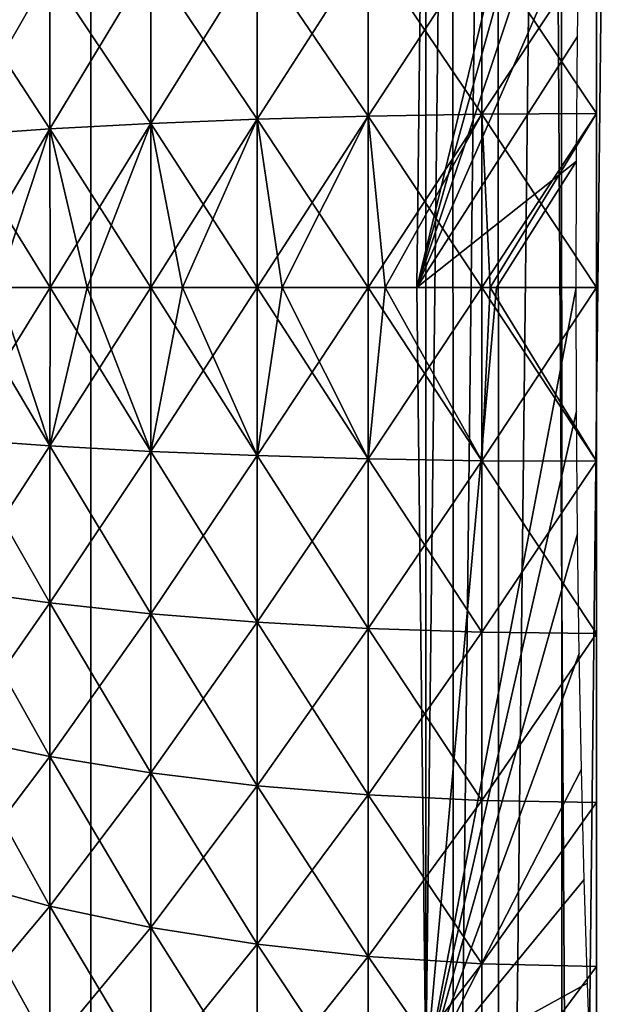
# Model space of a CAD drawing. Header units: millimetres. Extents: x -250 to 250, y -250 to 250.
# Tile 24 of 120: x -73.14 to -71.86, y -1.54 to 0.57. Entities that reach past the tile are written whole.
import ezdxf

# ---------------------------------------------------------------- set-up
doc = ezdxf.new("R2010")
doc.units = ezdxf.units.MM
doc.header["$LTSCALE"] = 26.699852
for name, color, linetype in [('10', 7, 'CONTINUOUS'), ('11', 7, 'CONTINUOUS'), ('20', 7, 'CONTINUOUS'), ('21', 7, 'CONTINUOUS'), ('3', 7, 'CONTINUOUS'), ('4', 7, 'CONTINUOUS'), ('9', 7, 'CONTINUOUS')]:
    doc.layers.add(name, color=color, linetype=linetype)

msp = doc.modelspace()

# ---------------------------------------------------------------- linework, layer by layer
at = {"layer": '10', "color": 254, "linetype": 'Continuous', "true_color": 0xcccccc}
for points in [[(-72.1168, 0, 9.7102), (-72.2877, 0, -0.0795), (-72.2681, -1.6805, -0.0778), (-72.1168, 0, 9.7102)], [(-71.9459, 0, 19.4999), (-72.1168, 0, 9.7102), (-72.2681, -1.6805, -0.0778), (-71.9459, 0, 19.4999)], [(-71.9452, -0.2654, 19.514), (-71.9459, 0, 19.4999), (-72.2681, -1.6805, -0.0778), (-71.9452, -0.2654, 19.514)], [(-71.943, -0.5279, 19.5563), (-71.9452, -0.2654, 19.514), (-72.2681, -1.6805, -0.0778), (-71.943, -0.5279, 19.5563)], [(-71.9395, -0.7844, 19.6261), (-71.943, -0.5279, 19.5563), (-72.2681, -1.6805, -0.0778), (-71.9395, -0.7844, 19.6261)], [(-71.9346, -1.0321, 19.7229), (-71.9395, -0.7844, 19.6261), (-72.2681, -1.6805, -0.0778), (-71.9346, -1.0321, 19.7229)], [(-71.9287, -1.2682, 19.8454), (-71.9346, -1.0321, 19.7229), (-72.2681, -1.6805, -0.0778), (-71.9287, -1.2682, 19.8454)], [(-71.9219, -1.49, 19.9924), (-71.9287, -1.2682, 19.8454), (-72.2681, -1.6805, -0.0778), (-71.9219, -1.49, 19.9924)], [(-71.9144, -1.6949, 20.1621), (-71.9219, -1.49, 19.9924), (-72.2681, -1.6805, -0.0778), (-71.9144, -1.6949, 20.1621)]]:
    msp.add_3dface(points, dxfattribs=at)
at = {"layer": '11', "color": 254, "linetype": 'Continuous', "true_color": 0xcccccc}
for points in [[(-71.9796, 6.6617, -0.0533), (-71.807, 8.3167, -0.0386), (-71.9746, -6.7154, -0.0529), (-71.9796, 6.6617, -0.0533)], [(-71.807, 8.3167, -0.0386), (-71.7987, -8.3879, -0.0379), (-71.9746, -6.7154, -0.0529), (-71.807, 8.3167, -0.0386)], [(-72.1141, 5.0027, -0.0647), (-71.9796, 6.6617, -0.0533), (-72.1116, -5.0393, -0.0645), (-72.1141, 5.0027, -0.0647)], [(-71.9796, 6.6617, -0.0533), (-71.9746, -6.7154, -0.0529), (-72.1116, -5.0393, -0.0645), (-71.9796, 6.6617, -0.0533)], [(-72.2105, 3.3383, -0.0729), (-72.1141, 5.0027, -0.0647), (-72.2094, -3.3607, -0.0728), (-72.2105, 3.3383, -0.0729)], [(-72.1141, 5.0027, -0.0647), (-72.1116, -5.0393, -0.0645), (-72.2094, -3.3607, -0.0728), (-72.1141, 5.0027, -0.0647)], [(-72.2684, 1.6696, -0.0779), (-72.2105, 3.3383, -0.0729), (-72.2681, -1.6805, -0.0778), (-72.2684, 1.6696, -0.0779)], [(-72.2105, 3.3383, -0.0729), (-72.2094, -3.3607, -0.0728), (-72.2681, -1.6805, -0.0778), (-72.2105, 3.3383, -0.0729)], [(-72.2877, 0, -0.0795), (-72.2684, 1.6696, -0.0779), (-72.2681, -1.6805, -0.0778), (-72.2877, 0, -0.0795)]]:
    msp.add_3dface(points, dxfattribs=at)
at = {"layer": '20', "color": 254, "linetype": 'Continuous', "true_color": 0xcccccc}
for points in [[(-73.2746, 0, 18.6806), (-73.0734, -0.3394, 18.5543), (-73.2747, -0.3253, 18.6966), (-73.2746, 0, 18.6806)], [(-73.0734, -0.3394, 25.4455), (-73.0732, 0, 25.4622), (-73.2747, -0.3253, 25.3032), (-73.0734, -0.3394, 25.4455)], [(-73.0732, 0, 25.4622), (-73.1865, 0, 25.386), (-73.2747, -0.3253, 25.3032), (-73.0732, 0, 25.4622)], [(-73.1865, 0, 18.6138), (-73.0734, -0.3394, 18.5543), (-73.2746, 0, 18.6806), (-73.1865, 0, 18.6138)], [(-73.0732, 0, 18.5375), (-73.0734, -0.3394, 18.5543), (-73.1865, 0, 18.6138), (-73.0732, 0, 18.5375)], [(-73.0732, 0, 18.5375), (-72.8573, -0.3511, 18.4353), (-73.0734, -0.3394, 18.5543), (-73.0732, 0, 18.5375)], [(-72.8573, -0.3511, 25.5645), (-72.8574, 0, 25.5817), (-73.0734, -0.3394, 25.4455), (-72.8573, -0.3511, 25.5645)], [(-72.8574, 0, 25.5817), (-72.9938, 0, 25.5099), (-73.0734, -0.3394, 25.4455), (-72.8574, 0, 25.5817)], [(-73.0734, -0.3394, 25.4455), (-72.9938, 0, 25.5099), (-73.0732, 0, 25.4622), (-73.0734, -0.3394, 25.4455)], [(-72.9938, 0, 18.4899), (-72.8573, -0.3511, 18.4353), (-73.0732, 0, 18.5375), (-72.9938, 0, 18.4899)], [(-72.8574, 0, 18.4181), (-72.8573, -0.3511, 18.4353), (-72.9938, 0, 18.4899), (-72.8574, 0, 18.4181)], [(-72.7896, 0, 18.3868), (-72.6292, -0.3603, 18.3412), (-72.8574, 0, 18.4181), (-72.7896, 0, 18.3868)], [(-72.8574, 0, 18.4181), (-72.6292, -0.3603, 18.3412), (-72.8573, -0.3511, 18.4353), (-72.8574, 0, 18.4181)], [(-72.8573, -0.3511, 25.5645), (-72.7896, 0, 25.6129), (-72.8574, 0, 25.5817), (-72.8573, -0.3511, 25.5645)], [(-72.6292, -0.3603, 25.6586), (-72.6292, 0, 25.6762), (-72.8573, -0.3511, 25.5645), (-72.6292, -0.3603, 25.6586)], [(-72.6292, 0, 25.6762), (-72.7896, 0, 25.6129), (-72.8573, -0.3511, 25.5645), (-72.6292, 0, 25.6762)], [(-72.6292, 0, 18.3235), (-72.6292, -0.3603, 18.3412), (-72.7896, 0, 18.3868), (-72.6292, 0, 18.3235)], [(-72.576, 0, 18.3057), (-72.3919, -0.3671, 18.2731), (-72.6292, 0, 18.3235), (-72.576, 0, 18.3057)], [(-72.6292, 0, 18.3235), (-72.3919, -0.3671, 18.2731), (-72.6292, -0.3603, 18.3412), (-72.6292, 0, 18.3235)], [(-72.3919, -0.3671, 25.7266), (-72.3919, 0, 25.7447), (-72.6292, -0.3603, 25.6586), (-72.3919, -0.3671, 25.7266)], [(-72.3919, 0, 25.7447), (-72.576, 0, 25.6941), (-72.6292, -0.3603, 25.6586), (-72.3919, 0, 25.7447)], [(-72.6292, -0.3603, 25.6586), (-72.576, 0, 25.6941), (-72.6292, 0, 25.6762), (-72.6292, -0.3603, 25.6586)], [(-72.3919, 0, 18.2551), (-72.3919, -0.3671, 18.2731), (-72.576, 0, 18.3057), (-72.3919, 0, 18.2551)], [(-72.3553, 0, 18.2471), (-72.1484, -0.3711, 18.232), (-72.3919, 0, 18.2551), (-72.3553, 0, 18.2471)], [(-72.3919, 0, 18.2551), (-72.1484, -0.3711, 18.232), (-72.3919, -0.3671, 18.2731), (-72.3919, 0, 18.2551)], [(-72.1484, -0.3711, 25.7678), (-72.1484, 0, 25.7861), (-72.3919, -0.3671, 25.7266), (-72.1484, -0.3711, 25.7678)], [(-72.1484, 0, 25.7861), (-72.3553, 0, 25.7527), (-72.3919, -0.3671, 25.7266), (-72.1484, 0, 25.7861)], [(-72.3919, -0.3671, 25.7266), (-72.3553, 0, 25.7527), (-72.3919, 0, 25.7447), (-72.3919, -0.3671, 25.7266)], [(-72.1484, 0, 18.2137), (-72.1484, -0.3711, 18.232), (-72.3553, 0, 18.2471), (-72.1484, 0, 18.2137)], [(-71.9021, -0.3725, 25.7816), (-71.9021, 0, 25.7999), (-72.1484, -0.3711, 25.7678), (-71.9021, -0.3725, 25.7816)], [(-72.1484, -0.3711, 25.7678), (-71.9021, 0, 25.7999), (-72.1303, 0, 25.788), (-72.1484, -0.3711, 25.7678)], [(-72.1303, 0, 18.2118), (-71.9021, -0.3725, 18.2182), (-72.1484, 0, 18.2137), (-72.1303, 0, 18.2118)], [(-72.1484, 0, 18.2137), (-71.9021, -0.3725, 18.2182), (-72.1484, -0.3711, 18.232), (-72.1484, 0, 18.2137)], [(-72.1484, 0, 25.7861), (-72.1484, -0.3711, 25.7678), (-72.1303, 0, 25.788), (-72.1484, 0, 25.7861)], [(-71.9021, 0, 18.1999), (-71.9021, -0.3725, 18.2182), (-72.1303, 0, 18.2118), (-71.9021, 0, 18.1999)], [(-73.0734, -0.3394, 18.5543), (-73.0734, -0.6755, 18.6042), (-73.2747, -0.3253, 18.6966), (-73.0734, -0.3394, 18.5543)], [(-73.2747, -0.3253, 18.6966), (-73.0734, -0.6755, 18.6042), (-73.2747, -0.6476, 18.7444), (-73.2747, -0.3253, 18.6966)], [(-73.2747, -0.6476, 25.2554), (-73.0734, -0.3394, 25.4455), (-73.2747, -0.3253, 25.3032), (-73.2747, -0.6476, 25.2554)], [(-73.0734, -0.6755, 25.3956), (-73.0734, -0.3394, 25.4455), (-73.2747, -0.6476, 25.2554), (-73.0734, -0.6755, 25.3956)], [(-72.8573, -0.3511, 18.4353), (-72.8573, -0.6988, 18.4869), (-73.0734, -0.3394, 18.5543), (-72.8573, -0.3511, 18.4353)], [(-73.0734, -0.3394, 18.5543), (-72.8573, -0.6988, 18.4869), (-73.0734, -0.6755, 18.6042), (-73.0734, -0.3394, 18.5543)], [(-73.0734, -0.6755, 25.3956), (-72.8573, -0.3511, 25.5645), (-73.0734, -0.3394, 25.4455), (-73.0734, -0.6755, 25.3956)], [(-72.8573, -0.6988, 25.5129), (-72.8573, -0.3511, 25.5645), (-73.0734, -0.6755, 25.3956), (-72.8573, -0.6988, 25.5129)], [(-72.6292, -0.3603, 18.3412), (-72.6292, -0.7172, 18.3942), (-72.8573, -0.3511, 18.4353), (-72.6292, -0.3603, 18.3412)], [(-72.8573, -0.3511, 18.4353), (-72.6292, -0.7172, 18.3942), (-72.8573, -0.6988, 18.4869), (-72.8573, -0.3511, 18.4353)], [(-72.8573, -0.6988, 25.5129), (-72.6292, -0.3603, 25.6586), (-72.8573, -0.3511, 25.5645), (-72.8573, -0.6988, 25.5129)], [(-72.6292, -0.7172, 25.6056), (-72.6292, -0.3603, 25.6586), (-72.8573, -0.6988, 25.5129), (-72.6292, -0.7172, 25.6056)], [(-72.3919, -0.3671, 18.2731), (-72.3919, -0.7306, 18.3271), (-72.6292, -0.3603, 18.3412), (-72.3919, -0.3671, 18.2731)], [(-72.6292, -0.3603, 18.3412), (-72.3919, -0.7306, 18.3271), (-72.6292, -0.7172, 18.3942), (-72.6292, -0.3603, 18.3412)], [(-72.6292, -0.7172, 25.6056), (-72.3919, -0.3671, 25.7266), (-72.6292, -0.3603, 25.6586), (-72.6292, -0.7172, 25.6056)], [(-72.3919, -0.7306, 25.6727), (-72.3919, -0.3671, 25.7266), (-72.6292, -0.7172, 25.6056), (-72.3919, -0.7306, 25.6727)], [(-72.1484, -0.3711, 18.232), (-72.1484, -0.7386, 18.2865), (-72.3919, -0.3671, 18.2731), (-72.1484, -0.3711, 18.232)], [(-72.3919, -0.3671, 18.2731), (-72.1484, -0.7386, 18.2865), (-72.3919, -0.7306, 18.3271), (-72.3919, -0.3671, 18.2731)], [(-72.3919, -0.7306, 25.6727), (-72.1484, -0.3711, 25.7678), (-72.3919, -0.3671, 25.7266), (-72.3919, -0.7306, 25.6727)], [(-72.1484, -0.7386, 25.7133), (-72.1484, -0.3711, 25.7678), (-72.3919, -0.7306, 25.6727), (-72.1484, -0.7386, 25.7133)], [(-72.1484, -0.7386, 25.7133), (-71.9021, -0.3725, 25.7816), (-72.1484, -0.3711, 25.7678), (-72.1484, -0.7386, 25.7133)], [(-71.9021, -0.3725, 18.2182), (-71.9021, -0.7414, 18.2729), (-72.1484, -0.3711, 18.232), (-71.9021, -0.3725, 18.2182)], [(-72.1484, -0.3711, 18.232), (-71.9021, -0.7414, 18.2729), (-72.1484, -0.7386, 18.2865), (-72.1484, -0.3711, 18.232)], [(-71.9021, -0.7414, 25.7269), (-71.9021, -0.3725, 25.7816), (-72.1484, -0.7386, 25.7133), (-71.9021, -0.7414, 25.7269)], [(-73.0734, -0.6755, 18.6042), (-73.0734, -1.005, 18.6867), (-73.2747, -0.6476, 18.7444), (-73.0734, -0.6755, 18.6042)], [(-73.2747, -0.6476, 18.7444), (-73.0734, -1.005, 18.6867), (-73.2747, -0.9635, 18.8236), (-73.2747, -0.6476, 18.7444)], [(-73.2747, -0.9635, 25.1762), (-73.0734, -0.6755, 25.3956), (-73.2747, -0.6476, 25.2554), (-73.2747, -0.9635, 25.1762)], [(-73.0734, -1.005, 25.3131), (-73.0734, -0.6755, 25.3956), (-73.2747, -0.9635, 25.1762), (-73.0734, -1.005, 25.3131)], [(-72.8573, -0.6988, 18.4869), (-72.8573, -1.0397, 18.5723), (-73.0734, -0.6755, 18.6042), (-72.8573, -0.6988, 18.4869)], [(-73.0734, -0.6755, 18.6042), (-72.8573, -1.0397, 18.5723), (-73.0734, -1.005, 18.6867), (-73.0734, -0.6755, 18.6042)], [(-73.0734, -1.005, 25.3131), (-72.8573, -0.6988, 25.5129), (-73.0734, -0.6755, 25.3956), (-73.0734, -1.005, 25.3131)], [(-72.8573, -1.0397, 25.4275), (-72.8573, -0.6988, 25.5129), (-73.0734, -1.005, 25.3131), (-72.8573, -1.0397, 25.4275)], [(-72.6292, -0.7172, 18.3942), (-72.6292, -1.0672, 18.4818), (-72.8573, -0.6988, 18.4869), (-72.6292, -0.7172, 18.3942)], [(-72.8573, -0.6988, 18.4869), (-72.6292, -1.0672, 18.4818), (-72.8573, -1.0397, 18.5723), (-72.8573, -0.6988, 18.4869)], [(-72.8573, -1.0397, 25.4275), (-72.6292, -0.7172, 25.6056), (-72.8573, -0.6988, 25.5129), (-72.8573, -1.0397, 25.4275)], [(-72.6292, -1.0672, 25.518), (-72.6292, -0.7172, 25.6056), (-72.8573, -1.0397, 25.4275), (-72.6292, -1.0672, 25.518)], [(-72.3919, -0.7306, 18.3271), (-72.3919, -1.0871, 18.4164), (-72.6292, -0.7172, 18.3942), (-72.3919, -0.7306, 18.3271)], [(-72.6292, -0.7172, 18.3942), (-72.3919, -1.0871, 18.4164), (-72.6292, -1.0672, 18.4818), (-72.6292, -0.7172, 18.3942)], [(-72.6292, -1.0672, 25.518), (-72.3919, -0.7306, 25.6727), (-72.6292, -0.7172, 25.6056), (-72.6292, -1.0672, 25.518)], [(-72.3919, -1.0871, 25.5834), (-72.3919, -0.7306, 25.6727), (-72.6292, -1.0672, 25.518), (-72.3919, -1.0871, 25.5834)], [(-72.1484, -0.7386, 18.2865), (-72.1484, -1.0991, 18.3768), (-72.3919, -0.7306, 18.3271), (-72.1484, -0.7386, 18.2865)], [(-72.3919, -0.7306, 18.3271), (-72.1484, -1.0991, 18.3768), (-72.3919, -1.0871, 18.4164), (-72.3919, -0.7306, 18.3271)], [(-72.3919, -1.0871, 25.5834), (-72.1484, -0.7386, 25.7133), (-72.3919, -0.7306, 25.6727), (-72.3919, -1.0871, 25.5834)], [(-72.1484, -1.0991, 25.623), (-72.1484, -0.7386, 25.7133), (-72.3919, -1.0871, 25.5834), (-72.1484, -1.0991, 25.623)], [(-72.1484, -1.0991, 25.623), (-71.9021, -0.7414, 25.7269), (-72.1484, -0.7386, 25.7133), (-72.1484, -1.0991, 25.623)], [(-72.1484, -0.7386, 18.2865), (-71.9021, -0.7414, 18.2729), (-72.1484, -1.0991, 18.3768), (-72.1484, -0.7386, 18.2865)], [(-71.9021, -1.1031, 25.6363), (-71.9021, -0.7414, 25.7269), (-72.1484, -1.0991, 25.623), (-71.9021, -1.1031, 25.6363)], [(-71.9021, -0.7414, 18.2729), (-71.9021, -1.1031, 18.3635), (-72.1484, -1.0991, 18.3768), (-71.9021, -0.7414, 18.2729)], [(-73.0734, -1.005, 18.6867), (-73.0734, -1.325, 18.8012), (-73.2747, -0.9635, 18.8236), (-73.0734, -1.005, 18.6867)], [(-73.2747, -0.9635, 18.8236), (-73.0734, -1.325, 18.8012), (-73.2747, -1.2702, 18.9333), (-73.2747, -0.9635, 18.8236)], [(-73.2747, -1.2702, 25.0665), (-73.0734, -1.005, 25.3131), (-73.2747, -0.9635, 25.1762), (-73.2747, -1.2702, 25.0665)], [(-73.0734, -1.325, 25.1986), (-73.0734, -1.005, 25.3131), (-73.2747, -1.2702, 25.0665), (-73.0734, -1.325, 25.1986)], [(-72.8573, -1.0397, 18.5723), (-72.8573, -1.3707, 18.6907), (-73.0734, -1.005, 18.6867), (-72.8573, -1.0397, 18.5723)], [(-73.0734, -1.005, 18.6867), (-72.8573, -1.3707, 18.6907), (-73.0734, -1.325, 18.8012), (-73.0734, -1.005, 18.6867)], [(-73.0734, -1.325, 25.1986), (-72.8573, -1.0397, 25.4275), (-73.0734, -1.005, 25.3131), (-73.0734, -1.325, 25.1986)], [(-72.8573, -1.3707, 25.3091), (-72.8573, -1.0397, 25.4275), (-73.0734, -1.325, 25.1986), (-72.8573, -1.3707, 25.3091)], [(-72.6292, -1.0672, 18.4818), (-72.6292, -1.4069, 18.6034), (-72.8573, -1.0397, 18.5723), (-72.6292, -1.0672, 18.4818)], [(-72.8573, -1.0397, 18.5723), (-72.6292, -1.4069, 18.6034), (-72.8573, -1.3707, 18.6907), (-72.8573, -1.0397, 18.5723)], [(-72.8573, -1.3707, 25.3091), (-72.6292, -1.0672, 25.518), (-72.8573, -1.0397, 25.4275), (-72.8573, -1.3707, 25.3091)], [(-72.6292, -1.4069, 25.3964), (-72.6292, -1.0672, 25.518), (-72.8573, -1.3707, 25.3091), (-72.6292, -1.4069, 25.3964)], [(-72.3919, -1.0871, 18.4164), (-72.3919, -1.4331, 18.5402), (-72.6292, -1.0672, 18.4818), (-72.3919, -1.0871, 18.4164)], [(-72.6292, -1.0672, 18.4818), (-72.3919, -1.4331, 18.5402), (-72.6292, -1.4069, 18.6034), (-72.6292, -1.0672, 18.4818)], [(-72.6292, -1.4069, 25.3964), (-72.3919, -1.0871, 25.5834), (-72.6292, -1.0672, 25.518), (-72.6292, -1.4069, 25.3964)], [(-72.3919, -1.4331, 25.4596), (-72.3919, -1.0871, 25.5834), (-72.6292, -1.4069, 25.3964), (-72.3919, -1.4331, 25.4596)], [(-72.1484, -1.0991, 18.3768), (-72.1484, -1.4489, 18.5019), (-72.3919, -1.0871, 18.4164), (-72.1484, -1.0991, 18.3768)], [(-72.3919, -1.0871, 18.4164), (-72.1484, -1.4489, 18.5019), (-72.3919, -1.4331, 18.5402), (-72.3919, -1.0871, 18.4164)], [(-72.3919, -1.4331, 25.4596), (-72.1484, -1.0991, 25.623), (-72.3919, -1.0871, 25.5834), (-72.3919, -1.4331, 25.4596)], [(-72.1484, -1.4489, 25.4979), (-72.1484, -1.0991, 25.623), (-72.3919, -1.4331, 25.4596), (-72.1484, -1.4489, 25.4979)], [(-72.1484, -1.4489, 25.4979), (-71.9021, -1.1031, 25.6363), (-72.1484, -1.0991, 25.623), (-72.1484, -1.4489, 25.4979)], [(-72.1484, -1.0991, 18.3768), (-71.9021, -1.1031, 18.3635), (-72.1484, -1.4489, 18.5019), (-72.1484, -1.0991, 18.3768)], [(-71.9021, -1.4542, 25.5106), (-71.9021, -1.1031, 25.6363), (-72.1484, -1.4489, 25.4979), (-71.9021, -1.4542, 25.5106)], [(-71.9021, -1.1031, 18.3635), (-71.9021, -1.4542, 18.4892), (-72.1484, -1.4489, 18.5019), (-71.9021, -1.1031, 18.3635)], [(-73.0734, -1.325, 18.8012), (-73.0734, -1.6321, 18.9464), (-73.2747, -1.2702, 18.9333), (-73.0734, -1.325, 18.8012)], [(-73.2747, -1.2702, 18.9333), (-73.0734, -1.6321, 18.9464), (-73.2747, -1.5647, 19.0726), (-73.2747, -1.2702, 18.9333)], [(-73.2747, -1.5647, 24.9272), (-73.0734, -1.325, 25.1986), (-73.2747, -1.2702, 25.0665), (-73.2747, -1.5647, 24.9272)], [(-73.0734, -1.6321, 25.0533), (-73.0734, -1.325, 25.1986), (-73.2747, -1.5647, 24.9272), (-73.0734, -1.6321, 25.0533)], [(-72.8573, -1.3707, 18.6907), (-72.8573, -1.6885, 18.841), (-73.0734, -1.325, 18.8012), (-72.8573, -1.3707, 18.6907)], [(-73.0734, -1.325, 18.8012), (-72.8573, -1.6885, 18.841), (-73.0734, -1.6321, 18.9464), (-73.0734, -1.325, 18.8012)], [(-73.0734, -1.6321, 25.0533), (-72.8573, -1.3707, 25.3091), (-73.0734, -1.325, 25.1986), (-73.0734, -1.6321, 25.0533)], [(-72.8573, -1.6885, 25.1588), (-72.8573, -1.3707, 25.3091), (-73.0734, -1.6321, 25.0533), (-72.8573, -1.6885, 25.1588)], [(-72.6292, -1.4069, 18.6034), (-72.6292, -1.733, 18.7576), (-72.8573, -1.3707, 18.6907), (-72.6292, -1.4069, 18.6034)], [(-72.8573, -1.3707, 18.6907), (-72.6292, -1.733, 18.7576), (-72.8573, -1.6885, 18.841), (-72.8573, -1.3707, 18.6907)], [(-72.8573, -1.6885, 25.1588), (-72.6292, -1.4069, 25.3964), (-72.8573, -1.3707, 25.3091), (-72.8573, -1.6885, 25.1588)], [(-72.6292, -1.733, 25.2422), (-72.6292, -1.4069, 25.3964), (-72.8573, -1.6885, 25.1588), (-72.6292, -1.733, 25.2422)], [(-72.3919, -1.4331, 18.5402), (-72.3919, -1.7653, 18.6973), (-72.6292, -1.4069, 18.6034), (-72.3919, -1.4331, 18.5402)], [(-72.6292, -1.4069, 18.6034), (-72.3919, -1.7653, 18.6973), (-72.6292, -1.733, 18.7576), (-72.6292, -1.4069, 18.6034)], [(-72.6292, -1.733, 25.2422), (-72.3919, -1.4331, 25.4596), (-72.6292, -1.4069, 25.3964), (-72.6292, -1.733, 25.2422)], [(-72.3919, -1.7653, 25.3025), (-72.3919, -1.4331, 25.4596), (-72.6292, -1.733, 25.2422), (-72.3919, -1.7653, 25.3025)], [(-72.1484, -1.4489, 18.5019), (-72.1484, -1.7848, 18.6608), (-72.3919, -1.4331, 18.5402), (-72.1484, -1.4489, 18.5019)], [(-72.3919, -1.4331, 18.5402), (-72.1484, -1.7848, 18.6608), (-72.3919, -1.7653, 18.6973), (-72.3919, -1.4331, 18.5402)], [(-72.3919, -1.7653, 25.3025), (-72.1484, -1.4489, 25.4979), (-72.3919, -1.4331, 25.4596), (-72.3919, -1.7653, 25.3025)], [(-72.1484, -1.7848, 25.339), (-72.1484, -1.4489, 25.4979), (-72.3919, -1.7653, 25.3025), (-72.1484, -1.7848, 25.339)], [(-72.1484, -1.7848, 25.339), (-71.9021, -1.4542, 25.5106), (-72.1484, -1.4489, 25.4979), (-72.1484, -1.7848, 25.339)], [(-72.1484, -1.4489, 18.5019), (-71.9021, -1.4542, 18.4892), (-72.1484, -1.7848, 18.6608), (-72.1484, -1.4489, 18.5019)], [(-71.9021, -1.7913, 25.3512), (-71.9021, -1.4542, 25.5106), (-72.1484, -1.7848, 25.339), (-71.9021, -1.7913, 25.3512)], [(-71.9021, -1.4542, 18.4892), (-71.9021, -1.7913, 18.6486), (-72.1484, -1.7848, 18.6608), (-71.9021, -1.4542, 18.4892)]]:
    msp.add_3dface(points, dxfattribs=at)
at = {"layer": '21', "color": 254, "linetype": 'Continuous', "true_color": 0xcccccc}
for points in [[(-72.1484, 0.3711, 25.7678), (-72.1484, 0.7386, 25.7133), (-72.3919, 0.3671, 25.7266), (-72.1484, 0.3711, 25.7678)], [(-72.3919, 0.3671, 25.7266), (-72.1484, 0.7386, 25.7133), (-72.3919, 0.7306, 25.6727), (-72.3919, 0.3671, 25.7266)], [(-72.1484, 0.7386, 18.2865), (-72.1484, 0.3711, 18.232), (-72.3919, 0.7306, 18.3271), (-72.1484, 0.7386, 18.2865)], [(-71.9021, 0.7414, 18.2729), (-71.9021, 0.3725, 18.2182), (-72.1484, 0.7386, 18.2865), (-71.9021, 0.7414, 18.2729)], [(-71.9021, 0.3725, 25.7816), (-71.9021, 0.7414, 25.7269), (-72.1484, 0.3711, 25.7678), (-71.9021, 0.3725, 25.7816)], [(-72.1484, 0.3711, 25.7678), (-71.9021, 0.7414, 25.7269), (-72.1484, 0.7386, 25.7133), (-72.1484, 0.3711, 25.7678)], [(-72.1484, 0.7386, 18.2865), (-71.9021, 0.3725, 18.2182), (-72.1484, 0.3711, 18.232), (-72.1484, 0.7386, 18.2865)], [(-72.6292, 0.3603, 25.6586), (-72.6292, 0.7172, 25.6056), (-72.8573, 0.3511, 25.5645), (-72.6292, 0.3603, 25.6586)], [(-72.8573, 0.3511, 25.5645), (-72.6292, 0.7172, 25.6056), (-72.8573, 0.6988, 25.5129), (-72.8573, 0.3511, 25.5645)], [(-72.6292, 0.7172, 18.3942), (-72.6292, 0.3603, 18.3412), (-72.8573, 0.6988, 18.4869), (-72.6292, 0.7172, 18.3942)], [(-72.3919, 0.3671, 25.7266), (-72.3919, 0.7306, 25.6727), (-72.6292, 0.3603, 25.6586), (-72.3919, 0.3671, 25.7266)], [(-72.6292, 0.3603, 25.6586), (-72.3919, 0.7306, 25.6727), (-72.6292, 0.7172, 25.6056), (-72.6292, 0.3603, 25.6586)], [(-72.3919, 0.7306, 18.3271), (-72.3919, 0.3671, 18.2731), (-72.6292, 0.7172, 18.3942), (-72.3919, 0.7306, 18.3271)], [(-72.6292, 0.7172, 18.3942), (-72.3919, 0.3671, 18.2731), (-72.6292, 0.3603, 18.3412), (-72.6292, 0.7172, 18.3942)], [(-72.3919, 0.7306, 18.3271), (-72.1484, 0.3711, 18.232), (-72.3919, 0.3671, 18.2731), (-72.3919, 0.7306, 18.3271)], [(-72.8573, 0.3511, 25.5645), (-72.8573, 0.6988, 25.5129), (-73.0734, 0.3394, 25.4455), (-72.8573, 0.3511, 25.5645)], [(-73.0734, 0.3394, 25.4455), (-72.8573, 0.6988, 25.5129), (-73.0734, 0.6755, 25.3956), (-73.0734, 0.3394, 25.4455)], [(-72.8573, 0.6988, 18.4869), (-72.8573, 0.3511, 18.4353), (-73.0734, 0.6755, 18.6042), (-72.8573, 0.6988, 18.4869)], [(-72.8573, 0.6988, 18.4869), (-72.6292, 0.3603, 18.3412), (-72.8573, 0.3511, 18.4353), (-72.8573, 0.6988, 18.4869)], [(-73.0734, 0.3394, 25.4455), (-73.0734, 0.6755, 25.3956), (-73.2747, 0.3253, 25.3032), (-73.0734, 0.3394, 25.4455)], [(-73.2747, 0.3253, 25.3032), (-73.0734, 0.6755, 25.3956), (-73.2747, 0.6476, 25.2554), (-73.2747, 0.3253, 25.3032)], [(-73.0734, 0.6755, 18.6042), (-73.0734, 0.3394, 18.5543), (-73.2747, 0.6476, 18.7444), (-73.0734, 0.6755, 18.6042)], [(-73.0734, 0.6755, 18.6042), (-72.8573, 0.3511, 18.4353), (-73.0734, 0.3394, 18.5543), (-73.0734, 0.6755, 18.6042)], [(-73.2747, 0.6476, 18.7444), (-73.0734, 0.3394, 18.5543), (-73.2747, 0.3253, 18.6966), (-73.2747, 0.6476, 18.7444)], [(-72.8574, 0, 25.5817), (-72.7896, 0, 25.6129), (-72.6292, 0.3603, 25.6586), (-72.8574, 0, 25.5817)], [(-72.8574, 0, 25.5817), (-72.6292, 0.3603, 25.6586), (-72.8573, 0.3511, 25.5645), (-72.8574, 0, 25.5817)], [(-72.6292, 0.3603, 18.3412), (-72.6292, 0, 18.3235), (-72.8573, 0.3511, 18.4353), (-72.6292, 0.3603, 18.3412)], [(-72.7896, 0, 25.6129), (-72.6292, 0, 25.6762), (-72.6292, 0.3603, 25.6586), (-72.7896, 0, 25.6129)], [(-72.3919, 0.3671, 18.2731), (-72.3919, 0, 18.2551), (-72.6292, 0.3603, 18.3412), (-72.3919, 0.3671, 18.2731)], [(-72.6292, 0, 25.6762), (-72.576, 0, 25.6941), (-72.3919, 0.3671, 25.7266), (-72.6292, 0, 25.6762)], [(-72.6292, 0, 25.6762), (-72.3919, 0.3671, 25.7266), (-72.6292, 0.3603, 25.6586), (-72.6292, 0, 25.6762)], [(-72.3919, 0, 18.2551), (-72.576, 0, 18.3057), (-72.6292, 0.3603, 18.3412), (-72.3919, 0, 18.2551)], [(-72.576, 0, 18.3057), (-72.6292, 0, 18.3235), (-72.6292, 0.3603, 18.3412), (-72.576, 0, 18.3057)], [(-72.576, 0, 25.6941), (-72.3919, 0, 25.7447), (-72.3919, 0.3671, 25.7266), (-72.576, 0, 25.6941)], [(-72.1484, 0.3711, 18.232), (-72.1484, 0, 18.2137), (-72.3919, 0.3671, 18.2731), (-72.1484, 0.3711, 18.232)], [(-72.3919, 0, 25.7447), (-72.3553, 0, 25.7527), (-72.1484, 0.3711, 25.7678), (-72.3919, 0, 25.7447)], [(-72.3919, 0, 25.7447), (-72.1484, 0.3711, 25.7678), (-72.3919, 0.3671, 25.7266), (-72.3919, 0, 25.7447)], [(-72.1484, 0, 18.2137), (-72.3553, 0, 18.2471), (-72.3919, 0.3671, 18.2731), (-72.1484, 0, 18.2137)], [(-72.3553, 0, 18.2471), (-72.3919, 0, 18.2551), (-72.3919, 0.3671, 18.2731), (-72.3553, 0, 18.2471)], [(-72.3553, 0, 25.7527), (-72.1484, 0, 25.7861), (-72.1484, 0.3711, 25.7678), (-72.3553, 0, 25.7527)], [(-71.9021, 0.3725, 18.2182), (-71.9021, 0, 18.1999), (-72.1484, 0.3711, 18.232), (-71.9021, 0.3725, 18.2182)], [(-72.1484, 0, 25.7861), (-72.1303, 0, 25.788), (-71.9021, 0.3725, 25.7816), (-72.1484, 0, 25.7861)], [(-72.1484, 0, 25.7861), (-71.9021, 0.3725, 25.7816), (-72.1484, 0.3711, 25.7678), (-72.1484, 0, 25.7861)], [(-71.9021, 0, 18.1999), (-72.1303, 0, 18.2118), (-72.1484, 0.3711, 18.232), (-71.9021, 0, 18.1999)], [(-72.1303, 0, 18.2118), (-72.1484, 0, 18.2137), (-72.1484, 0.3711, 18.232), (-72.1303, 0, 18.2118)], [(-72.1303, 0, 25.788), (-71.9021, 0, 25.7999), (-71.9021, 0.3725, 25.7816), (-72.1303, 0, 25.788)], [(-73.0734, 0.3394, 18.5543), (-73.0732, 0, 18.5375), (-73.2747, 0.3253, 18.6966), (-73.0734, 0.3394, 18.5543)], [(-73.2746, 0, 25.3192), (-73.0734, 0.3394, 25.4455), (-73.2747, 0.3253, 25.3032), (-73.2746, 0, 25.3192)], [(-73.2746, 0, 25.3192), (-73.1865, 0, 25.386), (-73.0734, 0.3394, 25.4455), (-73.2746, 0, 25.3192)], [(-73.1865, 0, 25.386), (-73.0732, 0, 25.4622), (-73.0734, 0.3394, 25.4455), (-73.1865, 0, 25.386)], [(-72.8573, 0.3511, 18.4353), (-72.8574, 0, 18.4181), (-73.0734, 0.3394, 18.5543), (-72.8573, 0.3511, 18.4353)], [(-73.0732, 0, 25.4622), (-72.8573, 0.3511, 25.5645), (-73.0734, 0.3394, 25.4455), (-73.0732, 0, 25.4622)], [(-72.8574, 0, 18.4181), (-72.9938, 0, 18.4899), (-73.0734, 0.3394, 18.5543), (-72.8574, 0, 18.4181)], [(-72.9938, 0, 18.4899), (-73.0732, 0, 18.5375), (-73.0734, 0.3394, 18.5543), (-72.9938, 0, 18.4899)], [(-73.0732, 0, 25.4622), (-72.9938, 0, 25.5099), (-72.8573, 0.3511, 25.5645), (-73.0732, 0, 25.4622)], [(-72.9938, 0, 25.5099), (-72.8574, 0, 25.5817), (-72.8573, 0.3511, 25.5645), (-72.9938, 0, 25.5099)], [(-72.7896, 0, 18.3868), (-72.8574, 0, 18.4181), (-72.8573, 0.3511, 18.4353), (-72.7896, 0, 18.3868)], [(-72.6292, 0, 18.3235), (-72.7896, 0, 18.3868), (-72.8573, 0.3511, 18.4353), (-72.6292, 0, 18.3235)], [(-73.0732, 0, 18.5375), (-73.1865, 0, 18.6138), (-73.2747, 0.3253, 18.6966), (-73.0732, 0, 18.5375)]]:
    msp.add_3dface(points, dxfattribs=at)
at = {"layer": '3', "color": 253, "linetype": 'Continuous', "true_color": 0x98aaaf}
for points in [[(-73.4348, 238.9717, -4.7612), (-70.5218, -239.8482, -4.4601), (-70.5218, 239.8482, -4.4601), (-73.4348, 238.9717, -4.7612)], [(-73.4355, -238.9715, -4.7613), (-70.5218, -239.8482, -4.4601), (-73.4348, 238.9717, -4.7612), (-73.4355, -238.9715, -4.7613)]]:
    msp.add_3dface(points, dxfattribs=at)
at = {"layer": '4', "color": 253, "linetype": 'Continuous', "true_color": 0x98aaaf}
for points in [[(-73.0002, 239.057, -6.2238), (-70.105, 239.9264, -5.9257), (-72.9711, -239.0659, -6.2207), (-73.0002, 239.057, -6.2238)], [(-72.9711, -239.0659, -6.2207), (-70.105, 239.9264, -5.9257), (-70.0859, -239.932, -5.9237), (-72.9711, -239.0659, -6.2207)], [(-75.8791, 238.1543, -6.5323), (-73.0002, 239.057, -6.2238), (-75.8475, -238.1644, -6.5288), (-75.8791, 238.1543, -6.5323)], [(-75.8475, -238.1644, -6.5288), (-73.0002, 239.057, -6.2238), (-72.9711, -239.0659, -6.2207), (-75.8475, -238.1644, -6.5288)]]:
    msp.add_3dface(points, dxfattribs=at)
at = {"layer": '9', "color": 254, "linetype": 'Continuous', "true_color": 0xcccccc}
for points in [[(-72.2877, 0, -0.0795), (-71.9211, 1.5126, 20.0094), (-72.2684, 1.6696, -0.0779), (-72.2877, 0, -0.0795)], [(-71.9282, 1.2884, 19.8575), (-71.9211, 1.5126, 20.0094), (-72.2877, 0, -0.0795), (-71.9282, 1.2884, 19.8575)], [(-71.9343, 1.0492, 19.7307), (-71.9282, 1.2884, 19.8575), (-72.2877, 0, -0.0795), (-71.9343, 1.0492, 19.7307)], [(-71.9392, 0.7978, 19.6306), (-71.9343, 1.0492, 19.7307), (-72.2877, 0, -0.0795), (-71.9392, 0.7978, 19.6306)], [(-71.9429, 0.5371, 19.5583), (-71.9392, 0.7978, 19.6306), (-72.2877, 0, -0.0795), (-71.9429, 0.5371, 19.5583)], [(-71.9452, 0.2701, 19.5145), (-71.9429, 0.5371, 19.5583), (-72.2877, 0, -0.0795), (-71.9452, 0.2701, 19.5145)], [(-72.1168, 0, 9.7102), (-71.9452, 0.2701, 19.5145), (-72.2877, 0, -0.0795), (-72.1168, 0, 9.7102)], [(-71.9459, 0, 19.4999), (-71.9452, 0.2701, 19.5145), (-72.1168, 0, 9.7102), (-71.9459, 0, 19.4999)]]:
    msp.add_3dface(points, dxfattribs=at)

doc.saveas('drawing.dxf')
